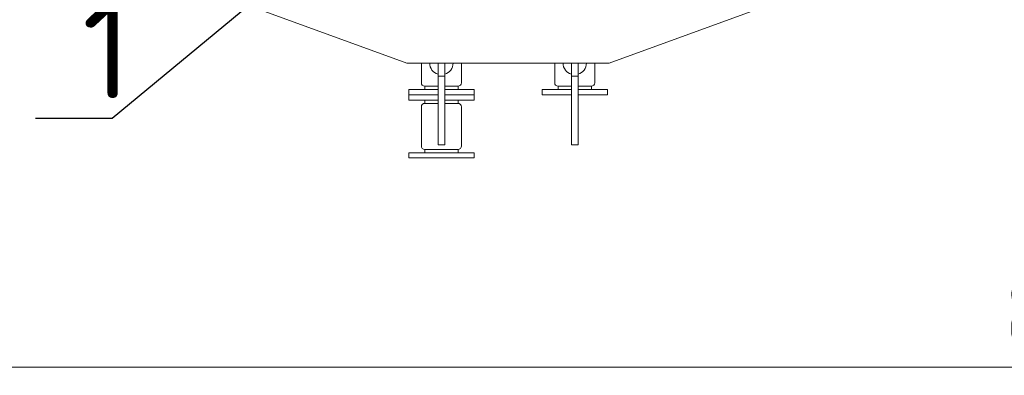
# Model space of a CAD drawing. Header units: millimetres. Extents: x -34827 to 118056, y 11959 to 116489.
# Tile 10 of 105: x -26276 to -23323, y 95089 to 96156. Entities that reach past the tile are written whole.
import ezdxf
from ezdxf import colors
from ezdxf.entities.mleader import LeaderData, LeaderLine
from ezdxf.math import Vec2, Vec3

# ---------------------------------------------------------------- set-up
doc = ezdxf.new("R2010")
doc.units = ezdxf.units.MM
doc.linetypes.add('K5LT32774', pattern=[0])
doc.layers.add('SV-DIM-MECH', color=7, linetype='Continuous')
doc.layers.add('Резервуар', color=7, linetype='Continuous')
doc.styles.get("Standard").update_dxf_attribs({"font": 'isocpeur.ttf'})
doc.styles.add('Геннадий 1000', font='isocpeur.ttf', dxfattribs={"height": 300})
doc.dimstyles.new('Размер 1000', dxfattribs={"dimtxt": 300, "dimasz": 50, "dimexe": 0.18, "dimexo": 0.0625, "dimgap": 50, "dimtad": 1, "dimdec": 0, "dimrnd": 1, "dimzin": 0, "dimdsep": 46, "dimtxsty": 'Standard', "dimblk": 'OBLIQUE', "dimcen": -0.09, "dimclrd": 5, "dimclre": 5, "dimclrt": 5, "dimadec": 0, "dimazin": 0, "dimtfac": 1, "dimtdec": 0, "dimtofl": 0, "dimtmove": 0, "dimatfit": 3, "dimldrblk": 'OBLIQUE', "dimfxl": 1, "dimtolj": 1, "dimtzin": 0, "dimlwd": 13, "dimlwe": 13, "dimarcsym": 0})

# ---------------------------------------------------------------- blocks, each defined once
blk = doc.blocks.new('_Oblique')
at = {"color": 0, "linetype": 'ByBlock', "lineweight": -2}
blk.add_line((-0.5, -0.5), (0.5, 0.5), dxfattribs=at)
blk = doc.blocks.new('*D183')
at = {"layer": 'Defpoints', "color": 0, "transparency": 16777216}
for p in [(-27311.4, 98277.2), (-18711.4, 98277.2), (-18711.4, 95113.5)]:
    blk.add_point(p, dxfattribs=at)
at = {"layer": 'SV-DIM-MECH', "color": 5, "lineweight": 13, "transparency": 16777216}
for p, q in [((-27311.4, 98277.1), (-27311.4, 95113.4)), ((-18711.4, 98277.1), (-18711.4, 95113.4)), ((-27311.4, 95113.5), (-18711.4, 95113.5))]:
    blk.add_line(p, q, dxfattribs=at)
at = {"layer": 'SV-DIM-MECH', "color": 5, "lineweight": 13, "transparency": 16777216, "xscale": 50, "yscale": 50, "zscale": 50, "rotation": 180}
blk.add_blockref('_Oblique', (-27311.4, 95113.5), dxfattribs=at)
at = {"layer": 'SV-DIM-MECH', "color": 5, "lineweight": 13, "transparency": 16777216, "xscale": 50, "yscale": 50, "zscale": 50}
blk.add_blockref('_Oblique', (-18711.4, 95113.5), dxfattribs=at)
at = {"layer": 'SV-DIM-MECH', "color": 5, "transparency": 16777216, "insert": (-23011.4, 95273.5), "char_height": 220, "attachment_point": 5}
blk.add_mtext('\\A1;8600', dxfattribs=at)
blk = doc.blocks.new('_None')

msp = doc.modelspace()

# ---------------------------------------------------------------- linework, layer by layer
at = {"layer": 'Резервуар', "color": 5, "lineweight": 20}
for p, q in [((-25061.3657, 95957.1033), (-25061.3657, 95947.1033)), ((-24961.3657, 95957.1033), (-24961.3657, 95947.1033)), ((-25061.3657, 95757.1033), (-25061.3657, 95767.1033)), ((-24961.3657, 95757.1033), (-24961.3657, 95767.1033))]:
    msp.add_line(p, q, dxfattribs=at)
at = {"layer": 'Резервуар', "color": 0, "linetype": 'K5LT32774', "lineweight": 20}
msp.add_line((-24561.3657, 95957.1033), (-24561.3657, 95947.1033), dxfattribs=at)
at = {"layer": 'Резервуар', "lineweight": 20}
for points in [[(-26211.3657, 96426.1033), (-25114.9603, 96026.1033), (-24507.7711, 96026.1033), (-23411.3657, 96426.1033)], [(-25001.3657, 95781.1033), (-25001.3657, 95987.1033), (-25021.3657, 95987.1033), (-25021.3657, 95781.1033), (-25001.3657, 95781.1033), (-25001.3657, 95987.1033), (-25001.3657, 96026.1033)], [(-25021.3657, 95781.1033), (-25021.3657, 95987.1033), (-25021.3657, 96026.1033)], [(-24621.3657, 95987.1033), (-24621.3657, 95781.1033), (-24601.3657, 95781.1033), (-24601.3657, 95987.1033), (-24601.3657, 96026.1033)]]:
    msp.add_lwpolyline(points, dxfattribs=at)
for points in [[(-25071.3657, 96026.1033), (-25071.3657, 95967.1033, 0.414213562), (-25061.3657, 95957.1033), (-25021.3657, 95957.1033)], [(-24951.3657, 96026.1033), (-24951.3657, 95967.1033, -0.414213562), (-24961.3657, 95957.1033), (-25001.3657, 95957.1033)], [(-24671.3657, 96026.1033), (-24671.3657, 95967.1033, 0.414213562), (-24661.3657, 95957.1033), (-24621.3657, 95957.1033), (-24661.3657, 95957.1033), (-24661.3657, 95947.1033)], [(-24601.3657, 95957.1033), (-24561.3657, 95957.1033, 0.414213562), (-24551.3657, 95967.1033), (-24551.3657, 96026.1033)], [(-25021.3657, 95905.1033), (-25061.3657, 95905.1033, 0.413675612), (-25071.3657, 95895.1033)], [(-25021.3657, 95905.1033), (-25061.3657, 95905.1033, 0.413675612), (-25071.3657, 95895.1033)], [(-25071.3657, 95777.1033), (-25071.3657, 95895.1033), (-25071.3657, 95777.1033, 0.414213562), (-25061.3657, 95767.1033), (-24961.3657, 95767.1033, 0.414213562), (-24951.3657, 95777.1033), (-24951.3657, 95895.1033), (-24951.3657, 95777.1033)], [(-24951.3657, 95895.1033, 0.414213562), (-24961.3657, 95905.1033), (-25001.3657, 95905.1033)], [(-24951.3657, 95895.1033, 0.414213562), (-24961.3657, 95905.1033), (-25001.3657, 95905.1033)]]:
    msp.add_lwpolyline(points, format="xyb", dxfattribs=at)
at = {"layer": 'Резервуар', "color": 0, "linetype": 'K5LT32774', "lineweight": 20}
msp.add_lwpolyline([(-24601.3657, 95987.1033), (-24621.3657, 95987.1033), (-24621.3657, 96026.1033)], dxfattribs=at)
at = {"layer": 'Резервуар', "color": 5, "lineweight": 20}
for points in [[(-25021.3657, 95931.1033), (-25109.3657, 95931.1033), (-25109.3657, 95947.1033), (-25021.3657, 95947.1033)], [(-25109.3657, 95947.1033), (-25109.3657, 95931.1033), (-25109.3657, 95915.1033), (-25021.3657, 95915.1033)], [(-25001.3657, 95947.1033), (-24913.3657, 95947.1033), (-24913.3657, 95931.1033), (-25001.3657, 95931.1033)], [(-24913.3657, 95947.1033), (-24913.3657, 95931.1033), (-24913.3657, 95915.1033), (-25001.3657, 95915.1033)], [(-24621.3657, 95931.1033), (-24709.3657, 95931.1033), (-24709.3657, 95947.1033), (-24621.3657, 95947.1033)], [(-24601.3657, 95947.1033), (-24513.3657, 95947.1033), (-24513.3657, 95931.1033), (-24601.3657, 95931.1033)]]:
    msp.add_lwpolyline(points, dxfattribs=at)
for points in [[(-25061.3657, 95915.1033), (-25061.3657, 95905.1033)], [(-25061.3657, 95915.1033), (-25061.3657, 95905.1033)], [(-24961.3657, 95915.1033), (-24961.3657, 95905.1033)], [(-24961.3657, 95915.1033), (-24961.3657, 95905.1033)], [(-25109.3657, 95757.1033), (-25109.3657, 95741.1033), (-24913.3657, 95741.1033), (-24913.3657, 95757.1033)]]:
    msp.add_lwpolyline(points, close=True, dxfattribs=at)
at = {"layer": 'Резервуар', "lineweight": 20}
for start, end in [(180, 253.3984504), (286.6015496, 360)]:
    msp.add_arc((-25011.3657, 96026.1033), 35, start, end, dxfattribs=at)
at = {"layer": 'Резервуар', "color": 5, "lineweight": 20}
for start, end in [(180, 253.3984504), (286.6015496, 360)]:
    msp.add_arc((-24611.3657, 96026.1033), 35, start, end, dxfattribs=at)

# ---------------------------------------------------------------- dimensions: what is measured, and where the dimension line sits
at = {"layer": 'SV-DIM-MECH'}
dim = msp.add_linear_dim(base=(-18711.3657, 95113.5382), p1=(-27311.3657, 98277.1911), p2=(-18711.3657, 98277.1911), dimstyle='Размер 1000', override={"dimtxt": 220}, dxfattribs=at)
dim.commit()
dim.dimension.update_dxf_attribs({"geometry": '*D183', "text_midpoint": (-23011.3657, 95273.5382)})

# ---------------------------------------------------------------- leaders
ml = msp.add_multileader_mtext('Standard')
ml.set_content('1', color=256, style='Геннадий 1000')
ml.set_leader_properties(color=5)
ml.set_arrow_properties(name='NONE')
ml.build(insert=Vec2(0, 0))
ml.multileader.update_dxf_attribs({"text_left_attachment_type": 6, "text_right_attachment_type": 6, "dogleg_length": 0.05, "arrow_head_size": 100})
ctx = ml.context
ctx.base_point, ctx.char_height, ctx.arrow_head_size, ctx.landing_gap_size, ctx.plane_origin = Vec3(-26089.2786, 95860.134), 300, 100, 0, Vec3(-26460.2848, 95427.4202)
ctx.left_attachment, ctx.right_attachment = 6, 6
notes = []
notes.append((ctx, [(1, (1, 1, 0), (-25999.2286, 95860.134), (-1, 0), 0.05, [(0, [(-25342.5098, 96816.5884), (-25034.7379, 96657.725)], 0, [])])]))
ctx.mtext.insert, ctx.mtext.flow_direction = Vec3(-26089.2786, 96220.134), 5
for ctx, leaders in notes:
    for number, flags, end, landing, length, lines in leaders:
        leader = LeaderData()
        leader.index, (leader.has_last_leader_line, leader.has_dogleg_vector, leader.attachment_direction) = number, flags
        leader.last_leader_point, leader.dogleg_vector, leader.dogleg_length = Vec3(end), Vec3(landing), length
        for number, points, colour, breaks in lines:
            line = LeaderLine()
            line.index, line.vertices, line.color, line.breaks = number, Vec3.list(points), colors.encode_raw_color(colour), breaks
            leader.lines.append(line)
        ctx.leaders.append(leader)

doc.saveas('drawing.dxf')
